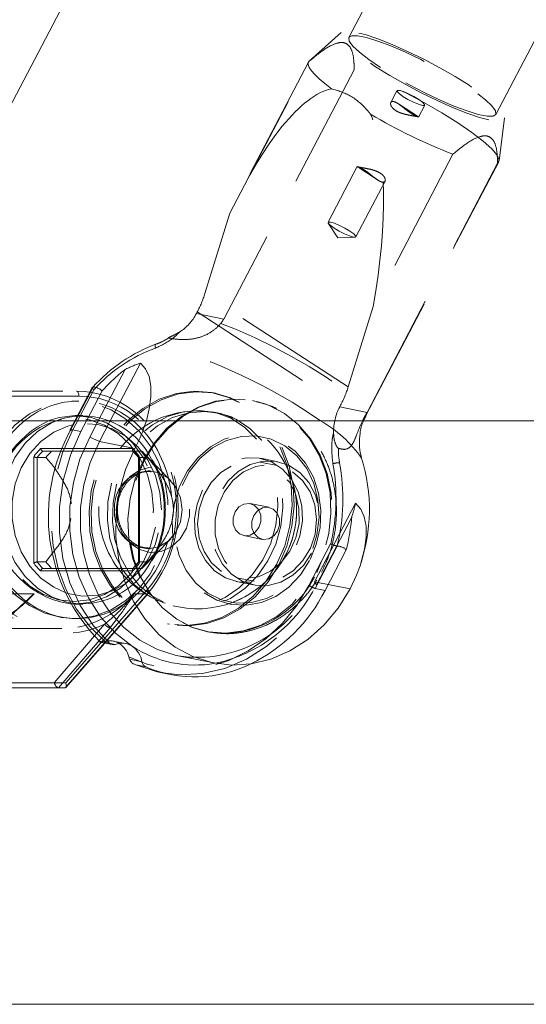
# Model space of a CAD drawing. Header units: millimetres. Extents: x 127 to 4201, y 49 to 2729.
# Tile 41 of 102: x 1250 to 1301, y 1308 to 1408. Entities that reach past the tile are written whole.
import ezdxf

# ---------------------------------------------------------------- set-up
doc = ezdxf.new("R2010")
doc.units = ezdxf.units.MM
doc.header["$LTSCALE"] = 10
doc.linetypes.add('HIDDEN', pattern=[1.905, 1.27, -0.635])

msp = doc.modelspace()

# ---------------------------------------------------------------- linework, layer by layer
at = {"color": 7, "linetype": 'HIDDEN', "lineweight": 0}
for p, q in [((1614.585, 2038.996), (1283.294, 1405.988)), ((1248.562, 1398.132), (1579.853, 2031.14)), ((1298.147, 1398.214), (1629.438, 2031.223)), ((1282.504, 1406.51), (1279.266, 1403.587)), ((1283.819, 1402.733), (1270.628, 1377.528)), ((1271.265, 1388.236), (1279.32, 1403.628)), ((1279.196, 1403.497), (1272.371, 1390.456)), ((1288.153, 1400.618), (1287.526, 1399.421)), ((1290.334, 1397.958), (1288.295, 1399.286)), ((1290.34, 1397.951), (1290.966, 1399.146)), ((1298.47, 1393.536), (1299.027, 1397.863)), ((1293.813, 1394.192), (1285.758, 1378.8)), ((1284.134, 1392.939), (1281.186, 1387.306)), ((1284.135, 1392.935), (1286.192, 1391.596)), ((1285.006, 1367.766), (1298.437, 1393.427)), ((1285.121, 1368.092), (1298.312, 1393.297)), ((1283.999, 1385.834), (1286.946, 1391.466)), ((1271.265, 1388.236), (1268.73, 1380.1)), ((1281.208, 1387.21), (1282.156, 1385.737)), ((1282.156, 1385.737), (1283.907, 1385.797)), ((1283.223, 1370.664), (1268.73, 1380.1)), ((1267.96, 1378.259), (1267.865, 1378.078)), ((1270.628, 1377.528), (1267.865, 1378.078)), ((1267.96, 1378.259), (1282.452, 1368.823)), ((1283.223, 1370.664), (1285.758, 1378.8)), ((1262.209, 1373.067), (1259.159, 1367.24)), ((1257.937, 1367.24), (1260.651, 1372.426)), ((1241.645, 1370.24), (1255.74, 1370.24)), ((1255.3, 1366.179), (1257.5, 1370.381)), ((1257.335, 1370.62), (1255.566, 1367.24)), ((1257.419, 1370.636), (1255.641, 1367.24)), ((1256.754, 1367.24), (1258.333, 1370.258)), ((1257.411, 1370.637), (1257.419, 1370.636)), ((1269.805, 1370.019), (1269.597, 1370.061)), ((1255.99, 1369.731), (1241.895, 1369.731)), ((1255.986, 1369.24), (1255.494, 1369.24)), ((1273.647, 1369.255), (1273.539, 1369.276)), ((1273.647, 1369.255), (1273.917, 1369.197)), ((1273.917, 1369.197), (1274.255, 1369.111)), ((1269.949, 1368.055), (1269.435, 1368.157)), ((1282.358, 1368.642), (1282.452, 1368.823)), ((1285.121, 1368.092), (1282.358, 1368.642)), ((1256.373, 1367.765), (1255.621, 1367.765)), ((1284.767, 1367.24), (1285.043, 1367.745)), ((1254.303, 1364.425), (1261.421, 1364.425)), ((1265.271, 1361.18), (1262.361, 1364.171)), ((1261.999, 1363.529), (1261.999, 1352.951)), ((1262.033, 1363.515), (1262.929, 1363.515)), ((1262.033, 1352.965), (1262.033, 1363.515)), ((1262.126, 1363.611), (1262.126, 1352.869)), ((1276.034, 1362.726), (1274.3, 1363.071)), ((1276.109, 1363.1), (1274.374, 1363.445)), ((1275.191, 1358.49), (1273.31, 1358.864)), ((1279.821, 1350.967), (1283.971, 1358.898)), ((1283.575, 1357.501), (1280, 1350.669)), ((1262.363, 1352.311), (1265.271, 1355.3)), ((1272.666, 1355.628), (1274.547, 1355.253)), ((1281.445, 1354.791), (1279.246, 1350.588)), ((1279.874, 1350.295), (1282.107, 1354.562)), ((1283.022, 1354.184), (1280.882, 1350.095)), ((1282.107, 1354.562), (1282.099, 1354.563)), ((1262.929, 1352.965), (1262.033, 1352.965)), ((1261.421, 1352.055), (1253.73, 1352.055)), ((1271.895, 1350.989), (1273.629, 1350.644)), ((1271.969, 1351.363), (1273.704, 1351.018)), ((1283.403, 1350.254), (1279.821, 1350.967)), ((1279.821, 1350.967), (1280, 1350.669)), ((1258.248, 1344.826), (1262.861, 1350.099)), ((1280.882, 1350.095), (1279.874, 1350.295)), ((1249.238, 1349.755), (1251.447, 1349.755)), ((1262.917, 1349.755), (1254.594, 1340.24)), ((1258.594, 1344.757), (1262.987, 1349.779)), ((1261.588, 1349.755), (1262.917, 1349.755)), ((1255.621, 1348.715), (1256.373, 1348.715)), ((1265.527, 1348.527), (1266.041, 1348.425)), ((1255.494, 1347.24), (1255.794, 1347.24)), ((1244.067, 1346.24), (1254.272, 1346.24)), ((1258.581, 1346.665), (1253.495, 1340.731)), ((1253.925, 1340.24), (1259.138, 1346.32)), ((1264.949, 1346.706), (1265.157, 1346.665)), ((1268.89, 1345.922), (1268.998, 1345.9)), ((1259.666, 1344.632), (1258.421, 1344.879)), ((1260.709, 1344.717), (1259.445, 1344.969)), ((1253.495, 1340.731), (1237.219, 1340.731))]:
    msp.add_line(p, q, dxfattribs=at)
at = {"color": 7, "linetype": 'Continuous', "lineweight": 15}
for p, q in [((1255.566, 1367.24), (1255.107, 1366.363)), ((1256.193, 1366.169), (1256.754, 1367.24)), ((1257.076, 1365.595), (1257.937, 1367.24)), ((1259.159, 1367.24), (1258.058, 1365.137)), ((1256.193, 1366.169), (1255.186, 1366.37)), ((1258.058, 1365.137), (1257.076, 1365.595)), ((1261.641, 1364.423), (1258.058, 1365.137)), ((1252.328, 1364.171), (1253.224, 1364.171)), ((1254.367, 1364.171), (1253.224, 1364.171)), ((1251.413, 1352.869), (1251.413, 1363.611)), ((1251.76, 1363.515), (1251.76, 1352.965)), ((1252.656, 1363.515), (1251.76, 1363.515)), ((1253.412, 1353.995), (1252.656, 1352.965)), ((1251.76, 1352.965), (1252.656, 1352.965)), ((1253.224, 1352.309), (1252.328, 1352.309)), ((1253.224, 1352.309), (1253.66, 1352.309)), ((1254.674, 1340.276), (1258.594, 1344.757)), ((1258.067, 1344.95), (1259.075, 1344.749)), ((1258.209, 1344.834), (1259.354, 1344.606)), ((1261.115, 1343.126), (1262.36, 1342.878)), ((1266.036, 1343.463), (1269.618, 1342.75)), ((1262.743, 1342.361), (1261.735, 1342.562)), ((1264.236, 1341.782), (1265.244, 1341.582)), ((1254.595, 1340.24), (1241.119, 1340.24)), ((1241.369, 1340.731), (1254.666, 1340.731)), ((1179.092, 1308.24), (1744.092, 1308.24))]:
    msp.add_line(p, q, dxfattribs=at)
at = {"color": 8, "linetype": 'Continuous', "lineweight": 15}
for p, q in [((1255.641, 1367.24), (1255.186, 1366.37)), ((1252.118, 1364.425), (1254.303, 1364.425)), ((1253.73, 1352.055), (1252.118, 1352.055)), ((1254.666, 1340.731), (1258.248, 1344.826))]:
    msp.add_line(p, q, dxfattribs=at)
at = {"color": 7, "linetype": 'HIDDEN', "lineweight": 0, "flags": 128}
for points in [[(1285.995, 1403.042), (1287.419, 1402.156), (1288.97, 1401.267), (1290.588, 1400.411), (1292.211, 1399.62), (1293.777, 1398.924), (1295.226, 1398.35), (1296.501, 1397.921), (1297.555, 1397.652), (1298.345, 1397.554), (1298.843, 1397.63), (1299.028, 1397.879), (1298.895, 1398.29), (1298.447, 1398.847), (1297.702, 1399.529), (1296.689, 1400.31), (1295.446, 1401.16), (1294.022, 1402.047), (1292.471, 1402.935), (1290.853, 1403.791), (1289.23, 1404.582), (1287.664, 1405.278), (1286.215, 1405.852), (1284.94, 1406.282), (1283.887, 1406.551), (1283.096, 1406.649), (1282.598, 1406.572), (1282.413, 1406.323), (1282.547, 1405.912), (1282.995, 1405.355), (1283.739, 1404.673), (1284.752, 1403.892), (1285.995, 1403.042)], [(1286.481, 1402.945), (1285.298, 1403.757), (1284.353, 1404.496), (1283.686, 1405.13), (1283.327, 1405.633), (1283.291, 1405.98), (1283.579, 1406.159), (1284.179, 1406.16), (1285.066, 1405.983), (1286.199, 1405.637), (1287.531, 1405.136), (1289.001, 1404.503), (1290.547, 1403.765), (1292.1, 1402.954), (1293.593, 1402.106), (1294.961, 1401.257), (1296.143, 1400.446), (1297.088, 1399.706), (1297.755, 1399.072), (1298.114, 1398.57), (1298.151, 1398.222), (1297.862, 1398.044), (1297.262, 1398.043), (1296.375, 1398.219), (1295.242, 1398.565), (1293.911, 1399.066), (1292.44, 1399.699), (1290.894, 1400.437), (1289.341, 1401.248), (1287.848, 1402.097), (1286.481, 1402.945)], [(1279.32, 1403.628), (1279.183, 1403.47), (1279.167, 1403.25), (1279.272, 1402.969), (1279.496, 1402.632), (1279.838, 1402.243), (1280.292, 1401.806), (1280.853, 1401.328), (1281.513, 1400.813)], [(1298.312, 1393.297), (1298.473, 1393.604), (1298.281, 1394.09), (1297.743, 1394.735), (1296.879, 1395.516), (1295.72, 1396.405), (1294.309, 1397.369), (1292.697, 1398.373), (1290.943, 1399.381), (1289.112, 1400.355), (1287.269, 1401.259), (1285.483, 1402.062), (1283.819, 1402.733)], [(1288.756, 1400.042), (1288.373, 1400.319), (1288.17, 1400.53), (1288.179, 1400.642), (1288.398, 1400.638), (1288.794, 1400.52), (1289.306, 1400.304), (1289.857, 1400.024), (1290.362, 1399.723), (1290.746, 1399.445), (1290.948, 1399.235), (1290.94, 1399.123), (1290.721, 1399.126), (1290.325, 1399.245), (1289.813, 1399.461), (1289.262, 1399.741), (1288.756, 1400.042)], [(1283.395, 1386.41), (1283.779, 1386.133), (1283.981, 1385.922), (1283.973, 1385.81), (1283.754, 1385.814), (1283.358, 1385.933), (1282.846, 1386.148), (1282.295, 1386.428), (1281.789, 1386.73), (1281.406, 1387.007), (1281.203, 1387.218), (1281.212, 1387.33), (1281.431, 1387.326), (1281.827, 1387.207), (1282.339, 1386.992), (1282.89, 1386.712), (1283.395, 1386.41)], [(1270.335, 1377.091), (1272.004, 1376.421), (1273.797, 1375.617), (1275.65, 1374.709), (1277.492, 1373.73), (1279.257, 1372.717), (1280.879, 1371.707), (1282.297, 1370.738), (1283.46, 1369.844), (1284.325, 1369.06), (1284.859, 1368.415), (1285.043, 1367.931), (1285.006, 1367.766)], [(1263.722, 1374.583), (1263.706, 1374.674), (1263.701, 1374.76), (1263.706, 1374.838), (1263.721, 1374.904), (1263.745, 1374.957), (1263.778, 1374.993), (1263.819, 1375.013), (1263.865, 1375.015)], [(1262.81, 1367.248), (1263.108, 1368.435), (1263.271, 1369.652), (1263.26, 1370.752), (1263.075, 1371.704), (1262.721, 1372.483), (1262.209, 1373.067)], [(1255.74, 1370.24), (1255.789, 1370.23), (1255.837, 1370.201), (1255.88, 1370.154), (1255.918, 1370.09), (1255.949, 1370.013), (1255.972, 1369.925), (1255.986, 1369.83), (1255.99, 1369.731)], [(1275.983, 1352.713), (1274.905, 1350.993), (1273.596, 1349.498), (1272.094, 1348.273), (1270.446, 1347.355), (1268.702, 1346.772), (1266.914, 1346.541), (1265.137, 1346.671), (1263.425, 1347.157), (1261.83, 1347.983), (1260.4, 1349.126), (1259.18, 1350.55), (1258.205, 1352.212), (1257.505, 1354.062), (1257.102, 1356.042), (1257.009, 1358.094), (1257.227, 1360.155), (1257.751, 1362.162), (1258.564, 1364.054), (1259.641, 1365.774), (1260.95, 1367.269), (1262.452, 1368.495), (1264.1, 1369.413), (1265.844, 1369.996), (1267.632, 1370.226), (1269.409, 1370.096), (1271.121, 1369.611), (1272.716, 1368.784), (1274.146, 1367.641), (1275.367, 1366.217), (1276.342, 1364.555), (1277.041, 1362.706), (1277.444, 1360.725), (1277.537, 1358.673), (1277.319, 1356.612), (1276.796, 1354.605), (1275.983, 1352.713)], [(1276.191, 1352.672), (1275.113, 1350.952), (1273.804, 1349.456), (1272.302, 1348.231), (1270.654, 1347.313), (1268.91, 1346.73), (1267.122, 1346.5), (1265.345, 1346.63), (1263.633, 1347.115), (1262.038, 1347.942), (1260.608, 1349.085), (1259.387, 1350.509), (1258.412, 1352.171), (1257.713, 1354.02), (1257.31, 1356.001), (1257.217, 1358.053), (1257.435, 1360.114), (1257.959, 1362.121), (1258.771, 1364.013), (1259.849, 1365.733), (1261.158, 1367.228), (1262.66, 1368.453), (1264.308, 1369.371), (1266.052, 1369.954), (1267.84, 1370.184), (1269.617, 1370.055), (1271.329, 1369.569), (1272.924, 1368.743), (1274.354, 1367.6), (1275.575, 1366.176), (1276.55, 1364.514), (1277.249, 1362.664), (1277.652, 1360.683), (1277.745, 1358.631), (1277.527, 1356.571), (1277.004, 1354.564), (1276.191, 1352.672)], [(1245.968, 1358.24), (1246.121, 1360.204), (1246.576, 1362.105), (1247.317, 1363.882), (1248.32, 1365.477), (1249.555, 1366.84), (1250.98, 1367.927), (1252.551, 1368.702), (1254.216, 1369.14), (1255.922, 1369.229), (1257.614, 1368.964), (1259.238, 1368.355), (1260.742, 1367.42), (1262.078, 1366.191), (1263.201, 1364.706), (1264.077, 1363.013), (1264.677, 1361.166), (1264.982, 1359.226), (1264.982, 1357.254), (1264.677, 1355.314), (1264.077, 1353.467), (1263.201, 1351.774), (1262.078, 1350.289), (1260.742, 1349.06), (1259.238, 1348.125), (1257.614, 1347.516), (1256.039, 1347.258)], [(1262.505, 1363.27), (1263.582, 1364.99), (1264.892, 1366.485), (1266.393, 1367.71), (1268.041, 1368.628), (1269.785, 1369.211), (1271.573, 1369.441), (1273.35, 1369.312), (1275.062, 1368.826), (1276.657, 1367.999), (1278.087, 1366.857), (1279.308, 1365.433), (1280.283, 1363.771), (1280.982, 1361.921), (1281.385, 1359.94), (1281.479, 1357.888), (1281.26, 1355.828), (1280.737, 1353.821), (1279.924, 1351.929), (1278.846, 1350.209), (1277.537, 1348.713), (1276.035, 1347.488), (1274.387, 1346.57), (1272.643, 1345.987), (1270.855, 1345.757), (1269.078, 1345.887), (1267.366, 1346.372), (1265.771, 1347.199), (1264.341, 1348.342), (1263.121, 1349.766), (1262.146, 1351.428), (1261.446, 1353.277), (1261.044, 1355.258), (1260.95, 1357.31), (1261.168, 1359.371), (1261.692, 1361.378), (1262.505, 1363.27)], [(1268.998, 1345.9), (1267.475, 1346.351), (1265.879, 1347.177), (1264.45, 1348.32), (1263.229, 1349.744), (1262.254, 1351.406), (1261.554, 1353.256), (1261.152, 1355.236), (1261.058, 1357.288), (1261.277, 1359.349), (1261.8, 1361.356), (1262.613, 1363.248), (1263.69, 1364.968), (1265, 1366.463), (1266.501, 1367.689), (1268.149, 1368.607), (1269.894, 1369.19), (1271.682, 1369.42), (1273.458, 1369.29), (1273.647, 1369.255)], [(1274.587, 1369.013), (1275.171, 1368.805), (1276.766, 1367.978), (1278.195, 1366.835), (1279.416, 1365.411), (1280.391, 1363.749), (1281.091, 1361.9), (1281.493, 1359.919), (1281.587, 1357.867), (1281.369, 1355.806), (1280.845, 1353.799), (1280.032, 1351.907)], [(1262.906, 1349.6), (1261.603, 1350.661), (1260.513, 1351.998), (1259.674, 1353.565), (1259.118, 1355.305), (1258.864, 1357.154), (1258.921, 1359.046), (1259.288, 1360.913), (1259.951, 1362.687), (1260.886, 1364.304), (1262.059, 1365.706), (1263.429, 1366.841), (1264.945, 1367.669), (1266.552, 1368.16), (1268.193, 1368.296), (1269.808, 1368.073), (1271.34, 1367.498), (1272.731, 1366.591), (1273.933, 1365.387), (1274.902, 1363.928), (1275.603, 1362.267), (1276.01, 1360.465), (1276.109, 1358.585), (1275.896, 1356.697), (1275.378, 1354.869), (1274.576, 1353.165), (1273.517, 1351.649), (1272.24, 1350.375), (1270.791, 1349.389), (1269.222, 1348.726), (1267.59, 1348.411), (1265.955, 1348.455), (1264.374, 1348.856), (1262.906, 1349.6)], [(1263.42, 1349.498), (1262.117, 1350.558), (1261.027, 1351.896), (1260.188, 1353.463), (1259.632, 1355.202), (1259.378, 1357.052), (1259.435, 1358.944), (1259.802, 1360.811), (1260.465, 1362.585), (1261.4, 1364.202), (1262.573, 1365.603), (1263.943, 1366.739), (1265.458, 1367.567), (1267.066, 1368.058), (1268.707, 1368.194), (1270.322, 1367.97), (1271.854, 1367.395), (1273.245, 1366.489), (1274.447, 1365.285), (1275.416, 1363.826), (1276.117, 1362.165), (1276.524, 1360.362), (1276.623, 1358.483), (1276.409, 1356.595), (1275.892, 1354.766), (1275.09, 1353.063), (1274.031, 1351.547), (1272.754, 1350.273), (1271.305, 1349.287), (1269.736, 1348.624), (1268.104, 1348.309), (1266.469, 1348.353), (1264.888, 1348.754), (1263.42, 1349.498)], [(1256.688, 1367.408), (1257.061, 1367.333), (1258.567, 1366.805), (1259.955, 1365.949), (1261.172, 1364.796), (1262.17, 1363.391), (1262.912, 1361.788), (1263.369, 1360.049), (1263.523, 1358.24), (1263.369, 1356.431), (1262.912, 1354.692), (1262.17, 1353.089), (1261.172, 1351.684), (1259.955, 1350.531), (1258.567, 1349.675), (1257.061, 1349.147), (1255.494, 1348.969), (1253.928, 1349.147), (1252.422, 1349.675), (1251.034, 1350.531), (1249.817, 1351.684), (1248.819, 1353.089), (1248.077, 1354.692), (1247.62, 1356.431), (1247.465, 1358.24), (1247.465, 1358.24)], [(1255.115, 1348.733), (1255.621, 1348.715), (1257.231, 1348.898), (1258.778, 1349.44), (1260.204, 1350.32), (1261.454, 1351.505), (1262.48, 1352.948), (1263.242, 1354.595), (1263.712, 1356.382), (1263.87, 1358.24), (1263.712, 1360.098), (1263.242, 1361.885), (1262.48, 1363.532), (1261.454, 1364.975), (1260.204, 1366.16), (1258.778, 1367.04), (1257.231, 1367.582), (1255.621, 1367.765), (1254.012, 1367.582), (1253.061, 1367.295)], [(1264.331, 1358.24), (1264.176, 1359.998), (1263.718, 1361.683), (1262.976, 1363.228), (1261.979, 1364.568), (1260.769, 1365.65), (1259.396, 1366.428), (1257.915, 1366.87), (1256.387, 1366.96), (1255.344, 1366.814)], [(1258.618, 1344.949), (1257.078, 1346.441), (1255.758, 1348.191), (1254.686, 1350.16), (1253.885, 1352.306), (1253.373, 1354.584), (1253.161, 1356.943), (1253.252, 1359.333), (1253.646, 1361.703), (1254.334, 1364.002), (1255.3, 1366.179)], [(1255.3, 1366.179), (1255.233, 1366.225), (1255.178, 1366.268), (1255.137, 1366.305), (1255.113, 1366.335), (1255.106, 1366.357), (1255.107, 1366.363)], [(1279.316, 1353.1), (1278.381, 1351.649), (1277.224, 1350.429), (1275.891, 1349.488), (1274.436, 1348.865), (1272.92, 1348.586), (1271.404, 1348.662), (1269.95, 1349.089), (1268.619, 1349.852), (1267.464, 1350.917), (1266.532, 1352.242), (1265.863, 1353.772), (1265.482, 1355.445), (1265.407, 1357.193), (1265.64, 1358.943), (1266.171, 1360.624), (1266.978, 1362.167), (1268.029, 1363.509), (1269.281, 1364.595), (1270.682, 1365.381), (1272.176, 1365.835), (1273.699, 1365.937), (1275.192, 1365.684), (1276.592, 1365.086), (1277.841, 1364.167), (1278.89, 1362.966), (1279.695, 1361.531), (1280.222, 1359.921), (1280.451, 1358.202), (1280.372, 1356.444), (1279.988, 1354.72), (1279.316, 1353.1)], [(1276.822, 1364.698), (1275.442, 1365.379), (1273.952, 1365.705), (1272.417, 1365.661), (1270.904, 1365.251), (1269.48, 1364.491), (1268.206, 1363.415), (1267.139, 1362.07), (1266.325, 1360.515), (1265.8, 1358.817), (1265.586, 1357.051), (1265.693, 1355.294), (1266.116, 1353.623), (1266.837, 1352.111), (1267.825, 1350.824), (1269.035, 1349.818), (1270.415, 1349.137), (1271.906, 1348.811), (1273.441, 1348.855), (1274.953, 1349.265), (1276.378, 1350.025), (1277.651, 1351.101), (1278.718, 1352.446), (1279.532, 1354.001), (1280.057, 1355.699), (1280.271, 1357.465), (1280.164, 1359.222), (1279.741, 1360.893), (1279.02, 1362.405), (1278.033, 1363.692), (1276.822, 1364.698)], [(1268.489, 1360.241), (1267.93, 1358.826), (1267.672, 1357.317), (1267.733, 1355.803), (1268.107, 1354.37), (1268.773, 1353.103), (1269.693, 1352.075), (1270.813, 1351.346), (1272.067, 1350.958), (1273.384, 1350.934), (1274.686, 1351.275), (1275.898, 1351.961), (1276.95, 1352.953), (1277.78, 1354.193), (1278.339, 1355.608), (1278.597, 1357.117), (1278.536, 1358.631), (1278.162, 1360.064), (1277.496, 1361.331), (1276.576, 1362.359), (1275.456, 1363.088), (1274.202, 1363.476), (1272.885, 1363.5), (1271.583, 1363.159), (1270.371, 1362.473), (1269.319, 1361.481), (1268.489, 1360.241)], [(1270.406, 1352.003), (1269.406, 1352.874), (1268.64, 1354.017), (1268.156, 1355.362), (1267.986, 1356.823), (1268.139, 1358.309), (1268.605, 1359.727), (1269.357, 1360.987), (1270.346, 1362.009), (1271.51, 1362.731), (1272.776, 1363.106), (1274.064, 1363.111), (1275.295, 1362.746), (1276.389, 1362.034), (1277.279, 1361.018), (1277.909, 1359.764), (1278.238, 1358.35), (1278.247, 1356.865), (1277.935, 1355.401), (1277.321, 1354.052), (1276.444, 1352.902), (1275.359, 1352.023), (1274.134, 1351.47), (1272.847, 1351.278), (1271.577, 1351.46), (1270.406, 1352.003)], [(1279.514, 1353.847), (1278.684, 1352.608), (1277.633, 1351.616), (1276.421, 1350.93), (1275.119, 1350.589), (1273.802, 1350.613), (1272.547, 1351.001), (1271.427, 1351.73), (1270.508, 1352.758), (1269.841, 1354.025), (1269.467, 1355.457), (1269.407, 1356.972), (1269.664, 1358.481), (1270.224, 1359.896), (1271.054, 1361.136), (1272.105, 1362.127), (1273.317, 1362.814), (1274.619, 1363.155), (1275.936, 1363.131), (1277.191, 1362.743), (1278.311, 1362.014), (1279.231, 1360.986), (1279.897, 1359.719), (1280.271, 1358.286), (1280.331, 1356.772), (1280.074, 1355.263), (1279.514, 1353.847)], [(1259.746, 1358.24), (1259.912, 1356.967), (1260.395, 1355.808), (1261.154, 1354.864), (1262.119, 1354.22), (1263.206, 1353.934), (1264.317, 1354.03), (1265.355, 1354.5), (1266.226, 1355.303), (1266.854, 1356.366), (1267.183, 1357.596), (1267.183, 1358.884), (1266.854, 1360.113), (1266.226, 1361.177), (1265.355, 1361.979), (1264.317, 1362.45), (1263.206, 1362.546), (1262.119, 1362.259), (1261.154, 1361.616), (1260.395, 1360.672), (1259.912, 1359.513), (1259.746, 1358.24)], [(1263.187, 1354.31), (1264.058, 1354.497), (1265.008, 1355.056), (1265.762, 1355.927), (1266.247, 1357.024), (1266.413, 1358.24), (1266.247, 1359.456), (1265.762, 1360.553), (1265.008, 1361.424), (1264.058, 1361.983), (1263.164, 1362.171)], [(1277.598, 1362.086), (1278.598, 1361.215), (1279.364, 1360.071), (1279.847, 1358.726), (1280.018, 1357.265), (1279.865, 1355.779), (1279.398, 1354.362), (1278.647, 1353.102), (1277.658, 1352.079), (1276.494, 1351.358), (1275.228, 1350.983), (1273.939, 1350.977), (1272.709, 1351.343), (1271.615, 1352.055), (1270.725, 1353.07), (1270.095, 1354.324), (1269.765, 1355.739), (1269.756, 1357.224), (1270.069, 1358.687), (1270.683, 1360.036), (1271.56, 1361.187), (1272.645, 1362.066), (1273.869, 1362.619), (1275.157, 1362.81), (1276.426, 1362.629), (1277.598, 1362.086)], [(1255.494, 1347.24), (1254.216, 1347.339), (1252.551, 1347.778), (1250.98, 1348.553), (1249.555, 1349.64), (1248.32, 1351.003), (1247.317, 1352.598), (1246.576, 1354.375), (1246.121, 1356.276), (1245.968, 1358.24)], [(1254.531, 1349.9), (1254.874, 1349.787), (1256.387, 1349.52), (1257.915, 1349.609), (1259.396, 1350.052), (1260.769, 1350.83), (1261.979, 1351.912), (1262.976, 1353.252), (1263.718, 1354.797), (1264.176, 1356.482), (1264.331, 1358.24)], [(1272.234, 1355.805), (1272.753, 1355.614), (1273.308, 1355.671), (1273.815, 1355.969), (1274.195, 1356.46), (1274.392, 1357.072), (1274.375, 1357.71), (1274.147, 1358.277), (1273.742, 1358.687), (1273.223, 1358.878), (1272.668, 1358.821), (1272.162, 1358.524), (1271.781, 1358.032), (1271.584, 1357.421), (1271.601, 1356.783), (1271.829, 1356.215), (1272.234, 1355.805)], [(1275.623, 1358.313), (1275.104, 1358.504), (1274.549, 1358.447), (1274.043, 1358.149), (1273.662, 1357.658), (1273.465, 1357.046), (1273.482, 1356.408), (1273.71, 1355.841), (1274.115, 1355.43), (1274.634, 1355.239), (1275.189, 1355.297), (1275.696, 1355.594), (1276.076, 1356.086), (1276.273, 1356.697), (1276.256, 1357.335), (1276.028, 1357.903), (1275.623, 1358.313)], [(1283.971, 1358.898), (1284.484, 1358.314), (1284.838, 1357.535), (1285.023, 1356.583), (1285.034, 1355.483), (1284.871, 1354.266), (1284.538, 1352.965), (1284.414, 1352.587)], [(1279.246, 1350.588), (1278.021, 1348.579), (1276.565, 1346.781), (1274.909, 1345.233), (1273.088, 1343.969), (1271.141, 1343.015), (1269.111, 1342.393), (1267.042, 1342.115), (1264.978, 1342.188), (1262.963, 1342.61), (1261.041, 1343.371)], [(1262.987, 1349.779), (1262.988, 1349.78), (1263.002, 1349.811), (1263.002, 1349.854), (1262.987, 1349.906), (1262.957, 1349.966), (1262.915, 1350.031), (1262.861, 1350.099)], [(1264.236, 1341.782), (1266.171, 1341.553), (1268.468, 1341.672), (1270.741, 1342.205), (1272.935, 1343.141), (1274.994, 1344.454), (1276.867, 1346.113), (1278.507, 1348.077), (1279.874, 1350.295)], [(1262.917, 1349.755), (1262.959, 1349.761), (1262.987, 1349.779)], [(1269.266, 1345.852), (1269.187, 1345.865), (1268.998, 1345.9)]]:
    msp.add_lwpolyline(points, dxfattribs=at)
at = {"color": 7, "linetype": 'Continuous', "lineweight": 15, "flags": 128}
for points in [[(1255.058, 1348.837), (1254.764, 1348.898), (1253.216, 1349.44), (1251.79, 1350.32), (1250.54, 1351.505), (1249.514, 1352.948), (1248.752, 1354.595), (1248.282, 1356.382), (1248.124, 1358.24), (1248.282, 1360.098), (1248.752, 1361.885), (1249.514, 1363.532), (1250.54, 1364.975), (1251.79, 1366.16), (1253.216, 1367.04), (1254.129, 1367.406)], [(1259.075, 1344.749), (1257.453, 1346.51), (1256.107, 1348.561), (1255.07, 1350.85), (1254.369, 1353.321), (1254.02, 1355.911), (1254.033, 1358.556), (1254.407, 1361.191), (1255.134, 1363.75), (1256.193, 1366.169)], [(1255.107, 1366.363), (1255.116, 1366.371), (1255.143, 1366.375), (1255.186, 1366.37)], [(1261.375, 1344.445), (1259.67, 1345.781), (1258.183, 1347.421), (1256.952, 1349.325), (1256.006, 1351.445), (1255.368, 1353.731), (1255.055, 1356.124), (1255.073, 1358.568), (1255.423, 1361), (1256.096, 1363.362), (1257.076, 1365.595)], [(1258.058, 1365.137), (1257.128, 1363.017), (1256.489, 1360.775), (1256.157, 1358.466), (1256.139, 1356.146), (1256.437, 1353.874), (1257.042, 1351.704), (1257.94, 1349.691), (1259.109, 1347.884), (1260.521, 1346.327), (1262.139, 1345.059), (1263.925, 1344.11), (1265.834, 1343.505), (1266.036, 1343.463)], [(1283.403, 1350.254), (1282.206, 1348.309), (1280.769, 1346.586), (1279.13, 1345.128), (1277.328, 1343.97), (1275.408, 1343.142), (1273.416, 1342.663), (1271.403, 1342.545), (1269.417, 1342.792), (1267.508, 1343.397), (1265.722, 1344.345), (1264.103, 1345.614), (1262.692, 1347.171), (1261.523, 1348.978), (1260.625, 1350.991), (1260.019, 1353.161), (1259.722, 1355.433), (1259.739, 1357.752), (1260.072, 1360.062), (1260.711, 1362.304), (1261.641, 1364.423)], [(1284.414, 1352.587), (1284.044, 1351.615), (1283.403, 1350.254)], [(1256.039, 1347.258), (1255.922, 1347.251), (1255.494, 1347.24)], [(1261.735, 1342.562), (1263.908, 1341.852), (1264.236, 1341.782)]]:
    msp.add_lwpolyline(points, dxfattribs=at)
at = {"color": 8, "linetype": 'Continuous', "lineweight": 15, "flags": 128}
msp.add_lwpolyline([(1255.344, 1366.814), (1254.874, 1366.692), (1253.44, 1366.079), (1252.141, 1365.144), (1251.032, 1363.927), (1250.158, 1362.477), (1249.555, 1360.854), (1249.247, 1359.123), (1249.247, 1357.357), (1249.555, 1355.626), (1250.158, 1354.003), (1251.032, 1352.553), (1252.141, 1351.336), (1253.44, 1350.401), (1254.531, 1349.9)], dxfattribs=at)
at = {"color": 7, "linetype": 'HIDDEN', "lineweight": 0}
msp.add_circle((1267.995, 1358.24), 10, dxfattribs=at)
for centre, radius, start, end in [((1314.975, 1448.481), 58.267, 239.59065, 248.70366), ((1258.092, 1383.469), 11.158, 332.16651, 342.42536), ((1263.567, 1380.277), 4.828, 302.52278, 332.90719), ((1269.364, 1359.962), 16.026, 110.06703, 138.23421), ((1249.313, 1322.523), 54.472, 55.1636, 74.50535), ((1269.054, 1359.978), 15.548, 110.05814, 137.99976), ((1266.489, 1360.455), 13.319, 108.745, 115.99404), ((1271.169, 1358.86), 17.166, 127.78539, 138.39429), ((1257.434, 1369.377), 1.259, 44.39371, 90.6881), ((1272.588, 1374.032), 11.156, 332.16519, 342.42668), ((1267.995, 1358.24), 10.008, 332.37424, 78.7427), ((1287.253, 1366.092), 5.52, 152.48406, 180.24688), ((1256.342, 1358.757), 8.892, 103.60529, 183.3324), ((1256.318, 1359.9), 7.818, 26.23758, 106.26317), ((1255.941, 1358.967), 7.734, 36.90199, 44.88443), ((1256.074, 1358.928), 7.52, 37.58702, 44.19885), ((1256.969, 1358.928), 7.52, 37.58702, 44.19885), ((1254.006, 1358.282), 10.616, 359.77251, 28.55487), ((1282.217, 1361.243), 1.746, 85.85464, 108.41245), ((1262.564, 1359.344), 20.112, 346.2472, 10.42792), ((1263.214, 1358.542), 3.63, 90.79969, 184.76578), ((1262.463, 1359.365), 19.526, 346.45292, 10.42989), ((1263.212, 1357.937), 3.628, 175.21466, 269.60621), ((1254.015, 1358.197), 10.607, 330.89096, 0.23447), ((1253.851, 1366.681), 31.11, 342.83816, 345.51247), ((1263.228, 1359.189), 20.417, 345.81039, 355.25887), ((1282.123, 1353.303), 1.259, 44.39433, 90.6878), ((1256.271, 1356.614), 7.871, 261.13503, 332.96976), ((1256.095, 1357.533), 7.492, 315.78856, 322.42557), ((1256.991, 1357.533), 7.492, 315.78856, 322.42557), ((1267.995, 1358.24), 10.008, 258.7427, 332.37424), ((1255.931, 1357.521), 7.747, 315.12215, 323.09143), ((1267.934, 1356.389), 13.065, 261.64405, 335.48075), ((1270.54, 1356.184), 10.411, 262.9667, 335.74357), ((1266.804, 1357.093), 14.676, 281.67763, 334.04454), ((1266.117, 1357.488), 16.513, 296.08512, 333.40287), ((1280.503, 1352.463), 2.257, 236.1584, 253.83823), ((1259.323, 1347.24), 0.939, 217.8046, 258.59746), ((1259.075, 1343.118), 1.888, 58.74801, 104.03477)]:
    msp.add_arc(centre, radius, start, end, dxfattribs=at)
at = {"color": 7, "linetype": 'Continuous', "lineweight": 15}
for centre, radius, start, end in [((1256.888, 1358.576), 9.522, 113.69781, 182.02088), ((1247.53, 1371.919), 15.978, 332.02099, 342.99858), ((1270.917, 1357.582), 18.019, 150.81185, 224.51146), ((1257.598, 1358.967), 7.734, 135.11517, 143.09841), ((1257.717, 1358.931), 7.516, 135.79934, 142.41479), ((1258.614, 1358.929), 7.518, 135.7999, 142.41349), ((1267.787, 1358.281), 17.575, 341.09413, 17.1769), ((1256.38, 1357.67), 9.026, 176.37688, 261.93946), ((1257.695, 1357.53), 7.488, 217.57262, 224.21325), ((1258.592, 1357.532), 7.49, 217.57392, 224.21269), ((1257.607, 1357.521), 7.746, 216.90817, 224.87825), ((1259.465, 1345.168), 0.572, 227.0044, 290.55874), ((1260.336, 1342.852), 1.901, 56.89877, 110.63576), ((1258.85, 1342.821), 2.259, 14.11199, 57.77124), ((1267.753, 1354.191), 11.648, 236.79731, 279.99365), ((1260.05, 1342.518), 2.338, 8.83859, 55.48774), ((1263.033, 1342.975), 0.679, 188.27143, 244.72987), ((1267.736, 1354.155), 12.808, 247.05324, 296.13529)]:
    msp.add_arc(centre, radius, start, end, dxfattribs=at)
at = {"color": 8, "linetype": 'Continuous', "lineweight": 15}
msp.add_arc((1273.906, 1355.868), 13.105, 35.46893, 60.14299, dxfattribs=at)
at = {"color": 7, "linetype": 'HIDDEN', "lineweight": 0}
for centre, major_axis, ratio, start_param, end_param in [((1274.857, 1371.79), (8.137, 28.999), 0.301642, 0.158275, 1.054641), ((1274.857, 1371.79), (8.137, 28.999), 0.301642, 5.040123, 5.936489), ((1255.64, 1358.24), (0.401, 11.995), 0.865783, 3.955924, 6.312118), ((1255.89, 1358.24), (0.383, 10.995), 0.865762, 0.030187, 0.63489), ((1255.89, 1358.24), (0.383, 10.995), 0.865762, 4.862747, 6.313372), ((1255.89, 1358.231), (0.401, 11.495), 0.865762, 3.957178, 6.313372), ((1244.176, 1358.24), (0.436, 11.994), 0.865739, 1.61969, 3.958432), ((1254.413, 1358.249), (-0.436, 12.494), 0.865762, 1.558062, 3.496614), ((1254.163, 1358.24), (-0.436, 11.994), 0.865739, 1.556809, 3.89555), ((1255.89, 1358.24), (0.383, 10.995), 0.865762, 3.198555, 4.58458), ((1253.745, 1340.74), (-0.225, 0.49), 0.434574, 1.390996, 2.944371)]:
    msp.add_ellipse(centre, major_axis=major_axis, ratio=ratio, start_param=start_param, end_param=end_param, dxfattribs=at)
at = {"color": 7, "linetype": 'Continuous', "lineweight": 15}
for centre, major_axis, ratio, start_param, end_param in [((1255.89, 1358.24), (0.383, 10.995), 0.865762, 0.63489, 3.198555), ((1254.416, 1340.74), (-0.223, 0.491), 0.424613, 2.951247, 4.504558)]:
    msp.add_ellipse(centre, major_axis=major_axis, ratio=ratio, start_param=start_param, end_param=end_param, dxfattribs=at)
at = {"color": 7, "linetype": 'HIDDEN', "lineweight": 0}
for points, knots in [([(1412.578, 1367.24), (1406.779, 1367.249), (1398.14, 1367.262), (1388.713, 1367.264), (1384.953, 1367.311), (1384.012, 1367.372), (1383.784, 1367.447), (1383.733, 1367.488), (1383.715, 1367.517), (1383.708, 1367.548), (1383.714, 1367.584), (1383.74, 1367.639), (1383.791, 1367.703), (1383.874, 1367.785), (1383.993, 1367.887), (1384.26, 1368.092), (1384.886, 1368.527), (1386.301, 1369.463), (1392.718, 1373.684), (1403.022, 1380.95), (1416.245, 1391.59), (1427.953, 1402.214), (1438.747, 1413.262), (1448.653, 1424.642), (1458.015, 1436.732), (1466.773, 1449.531), (1474.904, 1463.005), (1482.309, 1476.93), (1489.379, 1492.087), (1495.983, 1508.503), (1502.01, 1526.174), (1507.338, 1544.871), (1511.916, 1564.566), (1515.518, 1585.238), (1517.97, 1604.348), (1518.556, 1617.887), (1519.159, 1624.706), (1518.983, 1626.63), (1518.59, 1627.475), (1517.859, 1628.201), (1516.752, 1628.723), (1515.405, 1628.916), (1514.026, 1628.661), (1508.612, 1626.738), (1498.922, 1623.503), (1485.096, 1618.086), (1471.301, 1612.122), (1457.638, 1605.434), (1444.141, 1598.075), (1430.842, 1590.121), (1415.958, 1580.435), (1399.565, 1568.88), (1381.657, 1555.467), (1363.938, 1541.623), (1344.343, 1525.992), (1322.766, 1508.693), (1299.257, 1489.651), (1275.8, 1470.436), (1252.44, 1451.038), (1229.382, 1431.256), (1209.483, 1413.244), (1192.642, 1397.151), (1183.532, 1387.646), (1178.977, 1382.894)], [0, 0, 0, 0, 0.023375, 0.03482, 0.037684, 0.038406, 0.038568, 0.038626, 0.038662, 0.038697, 0.038749, 0.038801, 0.038932, 0.039066, 0.039263, 0.03955, 0.040396, 0.042279, 0.04627, 0.070836, 0.092289, 0.113741, 0.133758, 0.153791, 0.173808, 0.194583, 0.215391, 0.236202, 0.256983, 0.281411, 0.305859, 0.330291, 0.357564, 0.384858, 0.412125, 0.432482, 0.437572, 0.438698, 0.439937, 0.441169, 0.442867, 0.445067, 0.446952, 0.448855, 0.469595, 0.490361, 0.511125, 0.531957, 0.552814, 0.573676, 0.594516, 0.624027, 0.653559, 0.683105, 0.712635, 0.751965, 0.791304, 0.830634, 0.869992, 0.909358, 0.948709, 0.974355, 1, 1, 1, 1]), ([(1283.819, 1402.733), (1283.817, 1402.954), (1283.811, 1403.641), (1283.672, 1404.592), (1283.241, 1405.328), (1282.596, 1405.552), (1281.661, 1405.331), (1280.531, 1404.637), (1279.696, 1403.942), (1279.32, 1403.628)], [0, 0, 0, 0, 0.0881, 0.273517, 0.418161, 0.535435, 0.652551, 0.843412, 1, 1, 1, 1]), ([(1281.513, 1400.813), (1282.175, 1400.622), (1283.499, 1400.24), (1284.793, 1399.08), (1285.39, 1398.343), (1285.482, 1398.229)], [0, 0, 0, 0, 0.457638, 0.916569, 1, 1, 1, 1]), ([(1289.007, 1398.224), (1289.181, 1398.186), (1289.531, 1398.109), (1289.967, 1398.038), (1290.252, 1397.982), (1290.365, 1397.949), (1290.327, 1397.952), (1290.212, 1397.986), (1290.018, 1398.061), (1289.67, 1398.254), (1289.277, 1398.531), (1288.875, 1398.85), (1288.471, 1399.171), (1288.089, 1399.426), (1287.778, 1399.545), (1287.572, 1399.514), (1287.482, 1399.359), (1287.527, 1399.108), (1287.736, 1398.809), (1288.099, 1398.543), (1288.544, 1398.348), (1288.854, 1398.265), (1289.007, 1398.224)], [0, 0, 0, 0, 0.054345, 0.108786, 0.160499, 0.209634, 0.260269, 0.279202, 0.331855, 0.384644, 0.434235, 0.483025, 0.535608, 0.591064, 0.644178, 0.693738, 0.743479, 0.796602, 0.852074, 0.904546, 0.953142, 1, 1, 1, 1]), ([(1293.813, 1394.192), (1294.189, 1394.506), (1295.024, 1395.201), (1296.154, 1395.895), (1297.089, 1396.116), (1297.734, 1395.892), (1298.164, 1395.156), (1298.304, 1394.205), (1298.31, 1393.518), (1298.312, 1393.297)], [0, 0, 0, 0, 0.156591, 0.347452, 0.464567, 0.581843, 0.726486, 0.911899, 1, 1, 1, 1]), ([(1286.954, 1391.698), (1286.963, 1391.616), (1286.982, 1391.452), (1286.824, 1391.343), (1286.566, 1391.382), (1286.238, 1391.555), (1285.946, 1391.767), (1285.704, 1391.956), (1285.444, 1392.163), (1285.089, 1392.442), (1284.696, 1392.702), (1284.384, 1392.86), (1284.173, 1392.934), (1284.102, 1392.943), (1284.218, 1392.908), (1284.504, 1392.853), (1284.91, 1392.784), (1285.401, 1392.688), (1285.93, 1392.545), (1286.284, 1392.386), (1286.569, 1392.208), (1286.795, 1392.014), (1286.918, 1391.812), (1286.949, 1391.714), (1286.954, 1391.698)], [0, 0, 0, 0, 0.054341, 0.108776, 0.160485, 0.209615, 0.260245, 0.279177, 0.304598, 0.359985, 0.411733, 0.460169, 0.510694, 0.565353, 0.620121, 0.671033, 0.720145, 0.771501, 0.826379, 0.880874, 0.889538, 0.939948, 0.990241, 1, 1, 1, 1]), ([(1265.072, 1375.625), (1265.251, 1375.585), (1265.686, 1375.486), (1266.695, 1375.419), (1267.948, 1375.564), (1269.106, 1376.002), (1269.884, 1376.581), (1270.246, 1376.99), (1270.335, 1377.091)], [0, 0, 0, 0, 0.165662, 0.403391, 0.581865, 0.760466, 0.941063, 1, 1, 1, 1]), ([(1270.335, 1377.091), (1270.399, 1377.173), (1270.509, 1377.312), (1270.593, 1377.465), (1270.628, 1377.528)], [0, 0, 0, 0, 0.586282, 1, 1, 1, 1]), ([(1263.722, 1374.583), (1264.356, 1374.876), (1265.24, 1375.285), (1265.96, 1376.004), (1266.162, 1376.206)], [0, 0, 0, 0, 0.718515, 1, 1, 1, 1]), ([(1266.162, 1376.206), (1265.891, 1376.056), (1265.557, 1375.871), (1265.216, 1375.729), (1265.102, 1375.68), (1265.054, 1375.648), (1265.051, 1375.633), (1265.068, 1375.627), (1265.072, 1375.625)], [0, 0, 0, 0, 0.578911, 0.71161, 0.861739, 0.919851, 0.978619, 1, 1, 1, 1]), ([(1265.072, 1375.625), (1264.807, 1375.463), (1264.415, 1375.224), (1263.999, 1375.066), (1263.865, 1375.015)], [0, 0, 0, 0, 0.679061, 1, 1, 1, 1]), ([(1257.5, 1370.381), (1257.498, 1370.383), (1257.475, 1370.403), (1257.42, 1370.457), (1257.355, 1370.534), (1257.325, 1370.601), (1257.34, 1370.641), (1257.387, 1370.638), (1257.411, 1370.637)], [0, 0, 0, 0, 0.0108, 0.131282, 0.350547, 0.567685, 0.783826, 1, 1, 1, 1]), ([(1280.523, 1351.947), (1280.689, 1352.287), (1281.141, 1353.208), (1281.665, 1354.815), (1282.01, 1356.748), (1282.063, 1358.712), (1281.826, 1360.65), (1281.299, 1362.511), (1280.496, 1364.24), (1279.435, 1365.786), (1278.15, 1367.107), (1276.676, 1368.149), (1275.256, 1368.852), (1274.309, 1369.07), (1273.936, 1369.156)], [0, 0, 0, 0, 0.052311, 0.141547, 0.231039, 0.320759, 0.41063, 0.500537, 0.590312, 0.679717, 0.768499, 0.856452, 0.943507, 1, 1, 1, 1]), ([(1284.87, 1367.628), (1284.92, 1367.718), (1285.006, 1367.873), (1285.087, 1368.028), (1285.121, 1368.092)], [0, 0, 0, 0, 0.586315, 1, 1, 1, 1]), ([(1282.223, 1364.459), (1282.419, 1364.407), (1282.896, 1364.281), (1283.436, 1364.519), (1283.85, 1365.211), (1284.2, 1366.174), (1284.55, 1367.032), (1284.807, 1367.51), (1284.87, 1367.628)], [0, 0, 0, 0, 0.165661, 0.403392, 0.581862, 0.760464, 0.941061, 1, 1, 1, 1]), ([(1281.733, 1366.068), (1281.675, 1365.772), (1281.468, 1364.719), (1281.583, 1363.66), (1281.666, 1362.899)], [0, 0, 0, 0, 0.2814909, 1, 1, 1, 1]), ([(1282.223, 1364.459), (1282.209, 1364.467), (1282.176, 1364.485), (1282.106, 1364.565), (1281.975, 1364.781), (1281.785, 1365.292), (1281.754, 1365.762), (1281.733, 1366.068)], [0, 0, 0, 0, 0.042414, 0.098546, 0.199811, 0.479911, 1, 1, 1, 1]), ([(1262.361, 1364.171), (1262.358, 1364.171), (1262.346, 1364.171), (1262.209, 1364.171), (1261.752, 1364.171), (1261.168, 1364.171), (1260.496, 1364.171), (1259.628, 1364.171), (1258.069, 1364.171), (1256.251, 1364.171), (1254.916, 1364.171), (1254.367, 1364.171)], [0, 0, 0, 0, 0.079701, 0.285939, 0.408581, 0.482663, 0.540621, 0.598754, 0.676361, 0.866941, 1, 1, 1, 1]), ([(1261.421, 1364.425), (1261.421, 1364.424), (1261.413, 1364.4), (1261.4, 1364.348), (1261.394, 1364.277), (1261.402, 1364.219), (1261.419, 1364.198), (1261.427, 1364.188)], [0, 0, 0, 0, 0.012321, 0.239922, 0.516462, 0.776761, 1, 1, 1, 1]), ([(1261.423, 1364.185), (1261.576, 1364.023), (1261.778, 1363.812), (1261.958, 1363.577), (1262, 1363.522)], [0, 0, 0, 0, 0.76512, 1, 1, 1, 1]), ([(1282.344, 1362.984), (1282.293, 1363.315), (1282.22, 1363.801), (1282.222, 1364.299), (1282.223, 1364.459)], [0, 0, 0, 0, 0.67903, 1, 1, 1, 1]), ([(1262.001, 1363.534), (1262.006, 1363.541), (1262.018, 1363.555), (1262.064, 1363.582), (1262.104, 1363.602), (1262.125, 1363.611), (1262.126, 1363.611)], [0, 0, 0, 0, 0.335171, 0.691149, 0.98419, 1, 1, 1, 1]), ([(1262.033, 1363.515), (1262.021, 1363.516), (1262.001, 1363.517), (1262.002, 1363.526), (1262.002, 1363.529)], [0, 0, 0, 0, 0.608602, 1, 1, 1, 1]), ([(1262.929, 1352.965), (1263.528, 1353.685), (1264.397, 1354.729), (1265.241, 1356.427), (1265.526, 1357.574), (1265.563, 1358.517), (1265.36, 1359.768), (1264.764, 1361.052), (1263.925, 1362.325), (1263.293, 1363.093), (1262.959, 1363.48), (1262.929, 1363.515)], [0, 0, 0, 0, 0.272002, 0.394486, 0.460616, 0.517562, 0.574148, 0.712303, 0.849199, 0.986441, 1, 1, 1, 1]), ([(1264.728, 1358.24), (1264.72, 1358.553), (1264.698, 1359.446), (1264.435, 1360.895), (1263.998, 1362.287), (1263.569, 1363.027), (1263.423, 1363.28)], [0, 0, 0, 0, 0.176088, 0.50268, 0.829739, 1, 1, 1, 1]), ([(1253.659, 1362.269), (1253.933, 1361.865), (1254.489, 1361.044), (1255.078, 1359.869), (1255.191, 1359.007), (1255.213, 1358.833)], [0, 0, 0, 0, 0.436894, 0.886969, 1, 1, 1, 1]), ([(1259.879, 1358.24), (1259.885, 1358.421), (1259.905, 1358.966), (1260.129, 1359.853), (1260.622, 1360.784), (1261.313, 1361.518), (1262.136, 1361.973), (1262.819, 1362.166), (1263.201, 1362.104), (1263.284, 1362.09)], [0, 0, 0, 0, 0.0850674, 0.2570014, 0.4290689, 0.6013172, 0.7747939, 0.9510566, 1, 1, 1, 1]), ([(1263.302, 1354.364), (1263.002, 1354.373), (1262.392, 1354.392), (1261.521, 1354.812), (1260.767, 1355.499), (1260.214, 1356.416), (1259.922, 1357.366), (1259.891, 1357.988), (1259.879, 1358.24)], [0, 0, 0, 0, 0.174042, 0.354633, 0.532756, 0.708032, 0.881527, 1, 1, 1, 1]), ([(1263.373, 1353.098), (1263.463, 1353.239), (1263.851, 1353.85), (1264.294, 1355.098), (1264.67, 1356.69), (1264.71, 1357.755), (1264.728, 1358.24)], [0, 0, 0, 0, 0.095688, 0.414118, 0.733173, 1, 1, 1, 1]), ([(1255.169, 1357.372), (1255.123, 1357.148), (1254.956, 1356.341), (1254.34, 1355.155), (1253.743, 1354.409), (1253.412, 1353.995)], [0, 0, 0, 0, 0.146125, 0.525715, 1, 1, 1, 1]), ([(1281.445, 1354.791), (1281.448, 1354.79), (1281.475, 1354.778), (1281.552, 1354.745), (1281.688, 1354.692), (1281.849, 1354.634), (1281.996, 1354.588), (1282.065, 1354.571), (1282.099, 1354.563)], [0, 0, 0, 0, 0.010819, 0.131297, 0.350544, 0.56769, 0.783824, 1, 1, 1, 1]), ([(1261.998, 1352.96), (1261.858, 1352.782), (1261.675, 1352.549), (1261.472, 1352.341), (1261.424, 1352.293)], [0, 0, 0, 0, 0.7671535, 1, 1, 1, 1]), ([(1262.033, 1352.965), (1262.021, 1352.964), (1262.001, 1352.963), (1262.002, 1352.954), (1262.002, 1352.951)], [0, 0, 0, 0, 0.608613, 1, 1, 1, 1]), ([(1262.001, 1352.946), (1262.006, 1352.939), (1262.018, 1352.925), (1262.064, 1352.898), (1262.104, 1352.878), (1262.125, 1352.869), (1262.126, 1352.869)], [0, 0, 0, 0, 0.335171, 0.691149, 0.98419, 1, 1, 1, 1]), ([(1253.66, 1352.309), (1254.439, 1352.309), (1256.003, 1352.309), (1258.069, 1352.309), (1259.628, 1352.309), (1260.496, 1352.309), (1261.168, 1352.309), (1261.752, 1352.309), (1262.209, 1352.309), (1262.346, 1352.309), (1262.358, 1352.309), (1262.361, 1352.309)], [0, 0, 0, 0, 0.1793488, 0.3597532, 0.4332165, 0.4882449, 0.5431084, 0.6132345, 0.7293288, 0.9245549, 1, 1, 1, 1]), ([(1261.426, 1352.291), (1261.419, 1352.282), (1261.402, 1352.261), (1261.394, 1352.202), (1261.4, 1352.132), (1261.413, 1352.08), (1261.421, 1352.056), (1261.421, 1352.055)], [0, 0, 0, 0, 0.21975, 0.481303, 0.75904, 0.987625, 1, 1, 1, 1]), ([(1269.295, 1345.865), (1269.792, 1345.798), (1270.863, 1345.652), (1272.533, 1345.81), (1274.239, 1346.253), (1275.867, 1346.998), (1277.377, 1348.017), (1278.728, 1349.292), (1279.779, 1350.626), (1280.307, 1351.564), (1280.523, 1351.947)], [0, 0, 0, 0, 0.113083, 0.243843, 0.374712, 0.506212, 0.638694, 0.772279, 0.906907, 1, 1, 1, 1]), ([(1247.893, 1346.665), (1248.371, 1347.038), (1249.575, 1347.976), (1250.766, 1349.057), (1251.442, 1349.75), (1251.447, 1349.755)], [0, 0, 0, 0, 0.395831, 0.995548, 1, 1, 1, 1]), ([(1251.447, 1349.755), (1251.442, 1349.75), (1250.717, 1349.082), (1249.481, 1347.96), (1248.391, 1346.793), (1247.949, 1346.32)], [0, 0, 0, 0, 0.004305, 0.595876, 1, 1, 1, 1]), ([(1261.588, 1349.755), (1261.584, 1349.75), (1261.059, 1349.057), (1260.139, 1347.976), (1259.024, 1347.038), (1258.581, 1346.665)], [0, 0, 0, 0, 0.004452, 0.604169, 1, 1, 1, 1]), ([(1259.138, 1346.32), (1259.515, 1346.793), (1260.446, 1347.96), (1261.152, 1349.081), (1261.585, 1349.75), (1261.588, 1349.755)], [0, 0, 0, 0, 0.404124, 0.995696, 1, 1, 1, 1]), ([(1258.421, 1344.879), (1258.369, 1344.856), (1258.283, 1344.819), (1258.231, 1344.839), (1258.211, 1344.846)], [0, 0, 0, 0, 0.620789, 1, 1, 1, 1]), ([(1258.618, 1344.949), (1258.61, 1344.947), (1258.536, 1344.929), (1258.476, 1344.903), (1258.421, 1344.879)], [0, 0, 0, 0, 0.109437, 1, 1, 1, 1])]:
    msp.add_open_spline(points, degree=3, knots=knots, dxfattribs=at)
at = {"color": 7, "linetype": 'Continuous', "lineweight": 15}
for points, knots in [([(747.507, 1367.24), (762.89, 1367.24), (799.792, 1367.24), (863.166, 1367.24), (937.298, 1367.24), (1015.843, 1367.24), (1097.361, 1367.24), (1180.35, 1367.24), (1263.277, 1367.24), (1344.611, 1367.24), (1422.866, 1367.24), (1496.625, 1367.24), (1559.615, 1367.24), (1596.265, 1367.24), (1611.543, 1367.24)], [0.264752, 0.264752, 0.264752, 0.264752, 0.2930943, 0.3294152, 0.3657362, 0.4020571, 0.4383781, 0.474699, 0.5110199, 0.5473409, 0.5836618, 0.6199828, 0.6563037, 0.6846609, 0.6846609, 0.6846609, 0.6846609]), ([(1284.565, 1363.563), (1284.537, 1363.644), (1284.42, 1363.99), (1284.308, 1364.839), (1284.391, 1365.995), (1284.553, 1366.848), (1284.762, 1367.231), (1284.767, 1367.24)], [0, 0, 0, 0, 0.087012, 0.371558, 0.676789, 0.992306, 1, 1, 1, 1]), ([(1252.118, 1364.425), (1252.119, 1364.424), (1252.127, 1364.4), (1252.147, 1364.348), (1252.187, 1364.277), (1252.236, 1364.218), (1252.285, 1364.179), (1252.314, 1364.173), (1252.328, 1364.171)], [0, 0, 0, 0, 0.009594, 0.186916, 0.402368, 0.60516, 0.802473, 1, 1, 1, 1]), ([(1251.413, 1363.611), (1251.415, 1363.611), (1251.435, 1363.602), (1251.484, 1363.582), (1251.562, 1363.555), (1251.642, 1363.533), (1251.713, 1363.518), (1251.745, 1363.516), (1251.76, 1363.515)], [0, 0, 0, 0, 0.009569, 0.186897, 0.402344, 0.605174, 0.802483, 1, 1, 1, 1]), ([(1252.656, 1363.515), (1252.686, 1363.48), (1253.02, 1363.091), (1253.37, 1362.719), (1253.653, 1362.278), (1253.659, 1362.269)], [0, 0, 0, 0, 0.08828, 0.981851, 1, 1, 1, 1]), ([(1251.413, 1352.869), (1251.415, 1352.869), (1251.435, 1352.878), (1251.484, 1352.898), (1251.562, 1352.924), (1251.642, 1352.947), (1251.713, 1352.962), (1251.745, 1352.964), (1251.76, 1352.965)], [0, 0, 0, 0, 0.009569, 0.186895, 0.402341, 0.605169, 0.802476, 1, 1, 1, 1]), ([(1252.328, 1352.309), (1252.314, 1352.307), (1252.285, 1352.301), (1252.236, 1352.262), (1252.187, 1352.203), (1252.147, 1352.132), (1252.127, 1352.08), (1252.119, 1352.056), (1252.118, 1352.055)], [0, 0, 0, 0, 0.197507, 0.3948007, 0.5976726, 0.8131026, 0.9904071, 1, 1, 1, 1]), ([(1258.211, 1344.846), (1258.186, 1344.849), (1258.121, 1344.856), (1258.086, 1344.911), (1258.068, 1344.949), (1258.067, 1344.95)], [0, 0, 0, 0, 0.390992, 0.987531, 1, 1, 1, 1]), ([(1261.115, 1343.126), (1261.115, 1343.126), (1261.087, 1343.206), (1261.063, 1343.29), (1261.041, 1343.37), (1261.041, 1343.371)], [0, 0, 0, 0, 0.005628, 0.98465, 1, 1, 1, 1]), ([(1261.735, 1342.562), (1261.733, 1342.562), (1261.647, 1342.592), (1261.466, 1342.682), (1261.239, 1342.868), (1261.153, 1343.048), (1261.115, 1343.126)], [0, 0, 0, 0, 0.006478, 0.317673, 0.703059, 1, 1, 1, 1])]:
    msp.add_open_spline(points, degree=3, knots=knots, dxfattribs=at)

doc.saveas('drawing.dxf')
